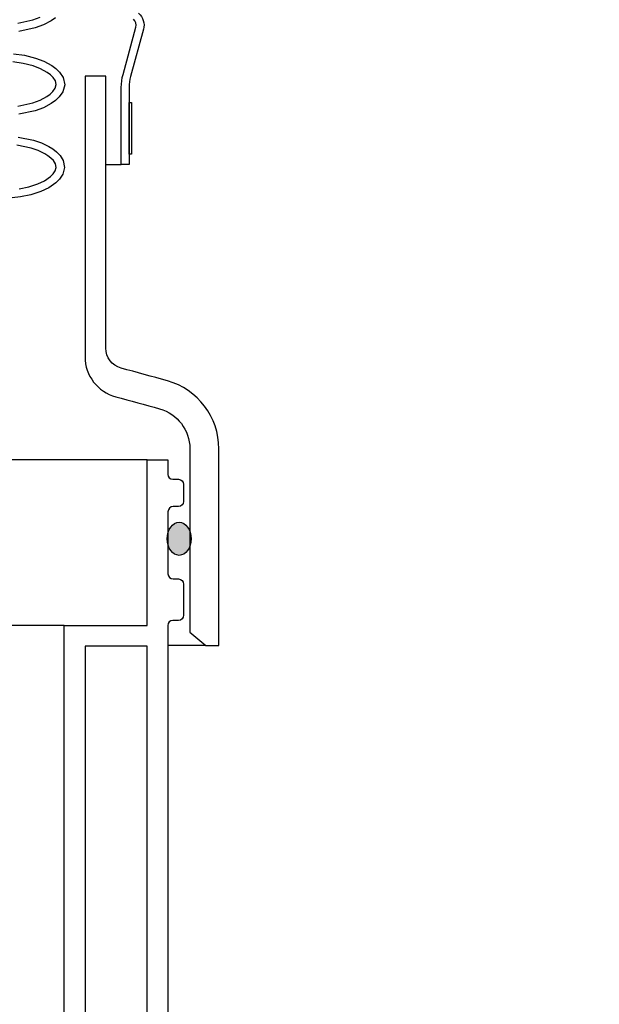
# Model space of a CAD drawing. Extents: x -169 to 2224, y 0 to 2796.
# Tile 47 of 256: x 175.62 to 182.61, y 853.76 to 865.65. Entities that reach past the tile are written whole.
import ezdxf

# ---------------------------------------------------------------- set-up
doc = ezdxf.new("R2010")
doc.units = 0
doc.header["$MEASUREMENT"] = 0
for name, color, linetype in [('FRP-SUMP', 2, 'CONTINUOUS'), ('MULTI-PORT-SHROUD', 1, 'CONTINUOUS'), ('MULTI-PORT-SPILL-BUCKET-SHROUD', 1, 'CONTINUOUS')]:
    doc.layers.add(name, color=color, linetype=linetype)

msp = doc.modelspace()

# ---------------------------------------------------------------- hatches: boundary and pattern name
at = {"layer": 'FRP-SUMP'}
h = msp.add_hatch(color=256, dxfattribs=at)
edge = h.paths.add_edge_path()
edge.add_ellipse((177.54175, 859.38277), major_axis=(0, 0.2), ratio=0.72085956, start_angle=282.678211, end_angle=431.031832)
edge.add_line((177.4054, 859.44778), (177.4054, 859.31776))
edge.add_ellipse((177.54175, 859.38277), major_axis=(0, 0.2), ratio=0.72085956, start_angle=108.968168, end_angle=257.321789)
edge.add_line((177.6824, 859.33887), (177.6824, 859.42666))

# ---------------------------------------------------------------- linework, layer by layer
at = {"layer": 'FRP-SUMP', "color": 7, "linetype": 'Continuous'}
for p, q in [((177.1554, 860.33715), (174.81044, 860.33715)), ((176.1554, 858.33715), (171.74056, 858.33715))]:
    msp.add_line(p, q, dxfattribs=at)
at = {"layer": 'FRP-SUMP', "color": 7}
msp.add_line((177.86219, 858.09596), (177.40549, 858.09596), dxfattribs=at)
at = {"layer": 'FRP-SUMP'}
msp.add_lwpolyline([(177.30578, 860.95171, -0.33616492), (177.67068, 860.47031), (177.67068, 858.25665), (177.86219, 858.09596), (178.0208, 858.09596), (178.02068, 858.25665), (178.02068, 860.47031, 0.33616492), (177.40035, 861.28869, 0.00312802), (176.84074, 861.44229, -0.33950342), (176.6554, 861.68378), (176.6554, 864.96665), (176.40568, 864.96665), (176.40568, 861.57971, 0.33985649), (176.77696, 861.09656, -0.00350371)], format="xyb", close=True, dxfattribs=at)
for points in [[(176.1554, 848.19664), (176.1554, 858.33715), (177.1554, 858.33715), (177.1554, 860.33715), (177.4054, 860.33715), (177.4054, 860.16028, 0.41421356), (177.4654, 860.10028), (177.5354, 860.10028, -0.41421356), (177.5954, 860.04028), (177.5954, 859.83465, -0.41421356), (177.5329, 859.77215), (177.4704, 859.77215, 0.38676832), (177.4054, 859.70965), (177.4054, 858.95965, 0.38676832), (177.4704, 858.89715), (177.5329, 858.89715, -0.41421356), (177.5954, 858.83465), (177.5954, 858.45965, -0.41421356), (177.5329, 858.39715), (177.4654, 858.39715, 0.41421356), (177.4054, 858.33715), (177.40888, 848.50212, -0.00822165)], [(182.61252, 836.35113), (182.61252, 845.02195, 0.29672907), (181.74978, 846.34771, 0.0090466), (177.1554, 848.28417), (177.1554, 858.08715), (176.4054, 858.08715), (176.4054, 848.36693, -0.01036772), (181.66878, 846.16484, -0.29672907), (182.41252, 845.02195), (182.41252, 836.35113)]]:
    msp.add_lwpolyline(points, format="xyb", dxfattribs=at)
msp.add_ellipse((177.54175, 859.38277), major_axis=(0, 0.2), ratio=0.72085956, dxfattribs=at)
at = {"layer": 'MULTI-PORT-SHROUD', "color": 7}
msp.add_line((176.6554, 863.89911), (176.8429, 863.89911), dxfattribs=at)
at = {"layer": 'MULTI-PORT-SHROUD', "color": 1, "linetype": 'Continuous'}
for points in [[(177.05079, 865.72646, -0.29327778), (177.11105, 865.53309), (176.95456, 864.96421)], [(176.95456, 864.96421, 0.06721269), (176.93665, 864.83159), (176.93665, 863.89911), (176.8429, 863.89911), (176.8429, 864.83159, -0.06721269), (176.86417, 864.98908), (177.02066, 865.55796, 0.29327737), (176.99053, 865.65464)]]:
    msp.add_lwpolyline(points, format="xyb", dxfattribs=at)
at = {"layer": 'MULTI-PORT-SHROUD', "color": 7, "linetype": 'Continuous'}
msp.add_lwpolyline([(176.93665, 864.02411), (176.93665, 864.64911), (176.96665, 864.64911), (176.96665, 864.02411)], close=True, dxfattribs=at)
at = {"layer": 'MULTI-PORT-SPILL-BUCKET-SHROUD', "linetype": 'Continuous'}
for points in [[(175.59343, 865.6059), (175.77412, 865.64573), (175.86208, 865.67819)], [(176.04714, 865.67228), (175.99784, 865.63693), (175.90297, 865.58669), (175.80233, 865.54955), (175.60755, 865.50662)], [(175.54241, 865.23799), (175.67644, 865.21929), (175.80845, 865.18592), (175.90814, 865.14855), (176.00304, 865.09719), (176.05237, 865.06093), (176.0988, 865.01545), (176.14126, 864.95119), (176.16089, 864.8632), (176.13689, 864.77731), (176.09358, 864.71608), (176.04713, 864.67228), (175.99783, 864.63693), (175.90296, 864.58669), (175.80232, 864.54955), (175.60755, 864.50662)], [(175.59343, 864.6059), (175.77412, 864.64573), (175.86207, 864.67819), (175.94506, 864.72214), (175.9834, 864.74963), (176.0177, 864.78198), (176.04524, 864.82092), (176.05782, 864.86593), (176.04767, 864.91144), (176.02123, 864.95145), (175.98745, 864.98454), (175.94937, 865.01253), (175.86659, 865.05732), (175.77856, 865.09033), (175.65722, 865.121), (175.53332, 865.13829)], [(175.59767, 864.23203), (175.78367, 864.19344), (175.8788, 864.16087), (175.9688, 864.11782), (176.01565, 864.08862), (176.06013, 864.05412), (176.10365, 864.00984), (176.14309, 863.94715), (176.15939, 863.8637), (176.1393, 863.78228), (176.09922, 863.72237), (176.05395, 863.67779), (175.96707, 863.61818), (175.87387, 863.5747), (175.75088, 863.53471), (175.62592, 863.5095), (175.52541, 863.4991)], [(175.61086, 863.60848), (175.72544, 863.63159), (175.83713, 863.66791), (175.9173, 863.70531), (175.99008, 863.75524), (176.02178, 863.78646), (176.04642, 863.82329), (176.05701, 863.86621), (176.04852, 863.90968), (176.02476, 863.94745), (175.99353, 863.97923), (175.95841, 864.00646), (175.92063, 864.03001), (175.84089, 864.06815), (175.75721, 864.0968), (175.58432, 864.13267)]]:
    msp.add_lwpolyline(points, dxfattribs=at)

doc.saveas('drawing.dxf')
